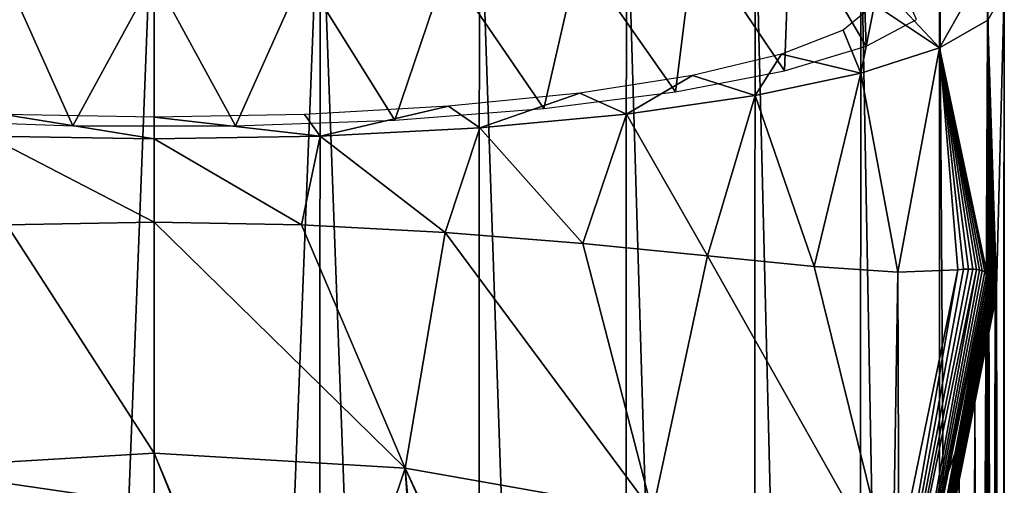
# Model space of a CAD drawing. Header units: millimetres. Extents: x -24 to 24, y -375 to 187.
# Tile 11 of 41: x -4 to 24, y 102 to 115. Entities that reach past the tile are written whole.
import ezdxf

# ---------------------------------------------------------------- set-up
doc = ezdxf.new("R2010")
doc.units = ezdxf.units.MM
doc.header["$LTSCALE"] = 19.07781
for name, color, linetype in [('20', 7, 'CONTINUOUS'), ('21', 7, 'CONTINUOUS'), ('22', 7, 'CONTINUOUS'), ('35', 7, 'CONTINUOUS'), ('48', 7, 'CONTINUOUS'), ('5', 7, 'CONTINUOUS'), ('7', 7, 'CONTINUOUS'), ('8', 7, 'CONTINUOUS')]:
    doc.layers.add(name, color=color, linetype=linetype)

msp = doc.modelspace()

# ---------------------------------------------------------------- linework, layer by layer
at = {"layer": '20', "color": 7, "linetype": 'CONTINUOUS', "true_color": 0xa2afbf}
for points in [[(0, 120.006, -3.21), (4.687, 119.925, -2.755), (0, 0.587, -24.267), (0, 120.006, -3.21)], [(0, 0.587, -24.267), (4.687, 119.925, -2.755), (4.626, 0.585, -23.81), (0, 0.587, -24.267)], [(4.626, 0.585, -23.81), (4.687, 119.925, -2.755), (9.102, 0.58, -22.447), (4.626, 0.585, -23.81)], [(4.687, 119.925, -2.755), (9.188, 119.688, -1.409), (9.102, 0.58, -22.447), (4.687, 119.925, -2.755)], [(9.102, 0.58, -22.447), (9.188, 119.688, -1.409), (13.241, 0.572, -20.225), (9.102, 0.58, -22.447)], [(9.188, 119.688, -1.409), (13.335, 119.303, 0.776), (13.241, 0.572, -20.225), (9.188, 119.688, -1.409)], [(13.241, 0.572, -20.225), (13.335, 119.303, 0.776), (16.887, 0.562, -17.217), (13.241, 0.572, -20.225)], [(13.335, 119.303, 0.776), (16.969, 118.785, 3.713), (16.887, 0.562, -17.217), (13.335, 119.303, 0.776)], [(16.887, 0.562, -17.217), (16.969, 118.785, 3.713), (19.896, 0.549, -13.533), (16.887, 0.562, -17.217)], [(16.969, 118.785, 3.713), (19.952, 118.154, 7.292), (19.896, 0.549, -13.533), (16.969, 118.785, 3.713)], [(19.896, 0.549, -13.533), (19.952, 118.154, 7.292), (22.142, 0.533, -9.308), (19.896, 0.549, -13.533)], [(19.952, 118.154, 7.292), (22.17, 117.434, 11.376), (22.142, 0.533, -9.308), (19.952, 118.154, 7.292)], [(22.142, 0.533, -9.308), (22.17, 117.434, 11.376), (22.948, 0.525, -7.044), (22.142, 0.533, -9.308)], [(22.17, 117.434, 11.376), (23.538, 116.652, 15.81), (22.948, 0.525, -7.044), (22.17, 117.434, 11.376)], [(22.948, 0.525, -7.044), (23.538, 116.652, 15.81), (23.53, 0.517, -4.707), (22.948, 0.525, -7.044)], [(23.53, 0.517, -4.707), (23.538, 116.652, 15.81), (23.882, 0.509, -2.322), (23.53, 0.517, -4.707)], [(23.538, 116.652, 15.81), (24, 115.838, 20.424), (23.882, 0.509, -2.322), (23.538, 116.652, 15.81)], [(24, 115.838, 20.424), (23.538, 115.025, 25.039), (23.778, 107.458, 22.256), (24, 115.838, 20.424)], [(24, 115.838, 20.424), (23.778, 107.458, 22.256), (24, 0.5, 0.088), (24, 115.838, 20.424)], [(23.882, 0.509, -2.322), (24, 115.838, 20.424), (24, 0.5, 0.088), (23.882, 0.509, -2.322)], [(23.538, 115.025, 25.039), (22.171, 114.243, 29.473), (23.505, 107.897, 23.948), (23.538, 115.025, 25.039)], [(23.556, 107.869, 23.684), (23.538, 115.025, 25.039), (23.505, 107.897, 23.948), (23.556, 107.869, 23.684)], [(23.778, 107.458, 22.256), (23.538, 115.025, 25.039), (23.767, 107.556, 22.352), (23.778, 107.458, 22.256)], [(23.767, 107.556, 22.352), (23.538, 115.025, 25.039), (23.75, 107.625, 22.487), (23.767, 107.556, 22.352)], [(23.75, 107.625, 22.487), (23.538, 115.025, 25.039), (23.728, 107.68, 22.643), (23.75, 107.625, 22.487)], [(23.728, 107.68, 22.643), (23.538, 115.025, 25.039), (23.703, 107.726, 22.817), (23.728, 107.68, 22.643)], [(23.703, 107.726, 22.817), (23.538, 115.025, 25.039), (23.674, 107.767, 23.007), (23.703, 107.726, 22.817)], [(23.674, 107.767, 23.007), (23.538, 115.025, 25.039), (23.64, 107.804, 23.214), (23.674, 107.767, 23.007)], [(23.64, 107.804, 23.214), (23.538, 115.025, 25.039), (23.601, 107.838, 23.44), (23.64, 107.804, 23.214)], [(23.601, 107.838, 23.44), (23.538, 115.025, 25.039), (23.556, 107.869, 23.684), (23.601, 107.838, 23.44)], [(22.171, 114.243, 29.473), (19.954, 113.523, 33.557), (20.998, 107.917, 30.831), (22.171, 114.243, 29.473)], [(22.685, 107.978, 26.995), (22.171, 114.243, 29.473), (20.998, 107.917, 30.831), (22.685, 107.978, 26.995)], [(23.505, 107.897, 23.948), (22.171, 114.243, 29.473), (23.446, 107.924, 24.235), (23.505, 107.897, 23.948)], [(23.446, 107.924, 24.235), (22.171, 114.243, 29.473), (23.379, 107.947, 24.544), (23.446, 107.924, 24.235)], [(23.379, 107.947, 24.544), (22.171, 114.243, 29.473), (23.301, 107.968, 24.878), (23.379, 107.947, 24.544)], [(23.301, 107.968, 24.878), (22.171, 114.243, 29.473), (23.211, 107.984, 25.239), (23.301, 107.968, 24.878)], [(23.211, 107.984, 25.239), (22.171, 114.243, 29.473), (23.107, 107.995, 25.629), (23.211, 107.984, 25.239)], [(23.107, 107.995, 25.629), (22.171, 114.243, 29.473), (22.987, 108, 26.05), (23.107, 107.995, 25.629)], [(22.987, 108, 26.05), (22.171, 114.243, 29.473), (22.847, 107.995, 26.505), (22.987, 108, 26.05)], [(22.847, 107.995, 26.505), (22.171, 114.243, 29.473), (22.685, 107.978, 26.995), (22.847, 107.995, 26.505)], [(19.954, 113.523, 33.557), (16.971, 112.892, 37.136), (18.628, 108.073, 34.423), (19.954, 113.523, 33.557)], [(20.998, 107.917, 30.831), (19.954, 113.523, 33.557), (18.628, 108.073, 34.423), (20.998, 107.917, 30.831)], [(16.971, 112.892, 37.136), (13.336, 112.373, 40.074), (15.625, 108.371, 37.606), (16.971, 112.892, 37.136)], [(18.628, 108.073, 34.423), (16.971, 112.892, 37.136), (15.625, 108.371, 37.606), (18.628, 108.073, 34.423)], [(13.336, 112.373, 40.074), (9.189, 111.988, 42.259), (12.1, 108.721, 40.217), (13.336, 112.373, 40.074)], [(15.625, 108.371, 37.606), (13.336, 112.373, 40.074), (12.1, 108.721, 40.217), (15.625, 108.371, 37.606)], [(4.688, 111.751, 43.605), (0, 111.67, 44.061), (4.156, 109.247, 43.265), (4.688, 111.751, 43.605)], [(8.219, 109.036, 42.122), (4.688, 111.751, 43.605), (4.156, 109.247, 43.265), (8.219, 109.036, 42.122)], [(9.189, 111.988, 42.259), (4.688, 111.751, 43.605), (8.219, 109.036, 42.122), (9.189, 111.988, 42.259)], [(12.1, 108.721, 40.217), (9.189, 111.988, 42.259), (8.219, 109.036, 42.122), (12.1, 108.721, 40.217)], [(0, 111.67, 44.061), (0, 109.322, 43.647), (4.156, 109.247, 43.265), (0, 111.67, 44.061)], [(23.776, 107.329, 22.245), (23.763, 107.205, 22.317), (23.882, 0.491, 2.498), (23.776, 107.329, 22.245)], [(23.778, 107.458, 22.256), (23.776, 107.329, 22.245), (23.882, 0.491, 2.498), (23.778, 107.458, 22.256)], [(24, 0.5, 0.088), (23.778, 107.458, 22.256), (23.882, 0.491, 2.498), (24, 0.5, 0.088)], [(23.745, 107.094, 22.429), (23.503, 105.947, 23.613), (23.53, 0.483, 4.883), (23.745, 107.094, 22.429)], [(23.882, 0.491, 2.498), (23.745, 107.094, 22.429), (23.53, 0.483, 4.883), (23.882, 0.491, 2.498)], [(23.763, 107.205, 22.317), (23.745, 107.094, 22.429), (23.882, 0.491, 2.498), (23.763, 107.205, 22.317)], [(23.503, 105.947, 23.613), (23.168, 104.615, 24.807), (23.53, 0.483, 4.883), (23.503, 105.947, 23.613)], [(23.168, 104.615, 24.807), (22.725, 103.134, 26.024), (22.948, 0.475, 7.22), (23.168, 104.615, 24.807)], [(23.53, 0.483, 4.883), (23.168, 104.615, 24.807), (22.948, 0.475, 7.22), (23.53, 0.483, 4.883)], [(22.725, 103.134, 26.024), (22.151, 101.519, 27.28), (22.948, 0.475, 7.22), (22.725, 103.134, 26.024)]]:
    msp.add_3dface(points, dxfattribs=at)
at = {"layer": '21', "color": 7, "linetype": 'CONTINUOUS', "true_color": 0xa2afbf}
for points in [[(0, 109.322, 43.647), (0, 102.808, 77.769), (7.083, 102.386, 77.742), (0, 109.322, 43.647)], [(4.156, 109.247, 43.265), (0, 109.322, 43.647), (7.083, 102.386, 77.742), (4.156, 109.247, 43.265)], [(8.219, 109.036, 42.122), (4.156, 109.247, 43.265), (7.083, 102.386, 77.742), (8.219, 109.036, 42.122)], [(14.066, 101.152, 77.525), (8.219, 109.036, 42.122), (7.083, 102.386, 77.742), (14.066, 101.152, 77.525)], [(12.1, 108.721, 40.217), (8.219, 109.036, 42.122), (14.066, 101.152, 77.525), (12.1, 108.721, 40.217)], [(15.625, 108.371, 37.606), (12.1, 108.721, 40.217), (14.066, 101.152, 77.525), (15.625, 108.371, 37.606)], [(20.853, 99.112, 77.186), (15.625, 108.371, 37.606), (14.066, 101.152, 77.525), (20.853, 99.112, 77.186)], [(18.628, 108.073, 34.423), (15.625, 108.371, 37.606), (20.853, 99.112, 77.186), (18.628, 108.073, 34.423)], [(20.998, 107.917, 30.831), (18.628, 108.073, 34.423), (20.853, 99.112, 77.186), (20.998, 107.917, 30.831)], [(21.019, 99.914, 72.644), (20.998, 107.917, 30.831), (20.853, 99.112, 77.186), (21.019, 99.914, 72.644)], [(22.685, 107.978, 26.995), (20.998, 107.917, 30.831), (21.019, 99.914, 72.644), (22.685, 107.978, 26.995)], [(0, 102.808, 77.769), (0, 101.346, 85.445), (3.882, 93.228, 127.57), (0, 102.808, 77.769)], [(7.083, 102.386, 77.742), (0, 102.808, 77.769), (4.011, 93.223, 127.549), (7.083, 102.386, 77.742)], [(4.011, 93.223, 127.549), (0, 102.808, 77.769), (3.882, 93.228, 127.57), (4.011, 93.223, 127.549)], [(7.718, 93.022, 126.654), (7.083, 102.386, 77.742), (4.011, 93.223, 127.549), (7.718, 93.022, 126.654)], [(14.066, 101.152, 77.525), (7.083, 102.386, 77.742), (11.622, 92.68, 125.028), (14.066, 101.152, 77.525)], [(11.622, 92.68, 125.028), (7.083, 102.386, 77.742), (11.456, 92.697, 125.114), (11.622, 92.68, 125.028)], [(11.456, 92.697, 125.114), (7.083, 102.386, 77.742), (7.922, 93.007, 126.588), (11.456, 92.697, 125.114)], [(7.922, 93.007, 126.588), (7.083, 102.386, 77.742), (7.718, 93.022, 126.654), (7.922, 93.007, 126.588)]]:
    msp.add_3dface(points, dxfattribs=at)
at = {"layer": '22', "color": 7, "linetype": 'CONTINUOUS', "true_color": 0xa2afbf}
for points in [[(23.503, 105.947, 23.613), (23.745, 107.094, 22.429), (20.247, 89.739, 117.211), (23.503, 105.947, 23.613)], [(23.745, 107.094, 22.429), (22.043, 98.633, 70.204), (20.247, 89.739, 117.211), (23.745, 107.094, 22.429)], [(23.168, 104.615, 24.807), (23.503, 105.947, 23.613), (20.128, 89.263, 116.855), (23.168, 104.615, 24.807)], [(20.128, 89.263, 116.855), (23.503, 105.947, 23.613), (20.247, 89.739, 117.211), (20.128, 89.263, 116.855)], [(22.725, 103.134, 26.024), (23.168, 104.615, 24.807), (19.775, 88.121, 115.988), (22.725, 103.134, 26.024)], [(19.775, 88.121, 115.988), (23.168, 104.615, 24.807), (19.957, 88.673, 116.411), (19.775, 88.121, 115.988)], [(19.957, 88.673, 116.411), (23.168, 104.615, 24.807), (20.128, 89.263, 116.855), (19.957, 88.673, 116.411)], [(22.151, 101.519, 27.28), (22.725, 103.134, 26.024), (19.366, 87.068, 115.162), (22.151, 101.519, 27.28)], [(19.366, 87.068, 115.162), (22.725, 103.134, 26.024), (19.579, 87.589, 115.575), (19.366, 87.068, 115.162)], [(19.579, 87.589, 115.575), (22.725, 103.134, 26.024), (19.775, 88.121, 115.988), (19.579, 87.589, 115.575)]]:
    msp.add_3dface(points, dxfattribs=at)
at = {"layer": '35', "color": 7, "linetype": 'CONTINUOUS', "true_color": 0xa2afbf}
for points in [[(23.107, 107.995, 25.629), (22.987, 108, 26.05), (19.835, 91.667, 117.822), (23.107, 107.995, 25.629)], [(22.987, 108, 26.05), (22.847, 107.995, 26.505), (19.835, 91.667, 117.822), (22.987, 108, 26.05)], [(23.211, 107.984, 25.239), (23.107, 107.995, 25.629), (19.835, 91.667, 117.822), (23.211, 107.984, 25.239)], [(22.847, 107.995, 26.505), (22.685, 107.978, 26.995), (19.835, 91.667, 117.822), (22.847, 107.995, 26.505)], [(23.211, 107.984, 25.239), (19.835, 91.667, 117.822), (20.181, 91.263, 117.763), (23.211, 107.984, 25.239)], [(22.685, 107.978, 26.995), (21.019, 99.914, 72.644), (19.835, 91.667, 117.822), (22.685, 107.978, 26.995)], [(23.301, 107.968, 24.878), (23.211, 107.984, 25.239), (20.181, 91.263, 117.763), (23.301, 107.968, 24.878)], [(23.379, 107.947, 24.544), (23.301, 107.968, 24.878), (20.181, 91.263, 117.763), (23.379, 107.947, 24.544)], [(23.446, 107.924, 24.235), (23.379, 107.947, 24.544), (20.181, 91.263, 117.763), (23.446, 107.924, 24.235)], [(23.505, 107.897, 23.948), (23.446, 107.924, 24.235), (20.181, 91.263, 117.763), (23.505, 107.897, 23.948)], [(23.556, 107.869, 23.684), (23.505, 107.897, 23.948), (20.181, 91.263, 117.763), (23.556, 107.869, 23.684)], [(23.556, 107.869, 23.684), (20.181, 91.263, 117.763), (20.362, 90.766, 117.681), (23.556, 107.869, 23.684)], [(23.601, 107.838, 23.44), (23.556, 107.869, 23.684), (20.362, 90.766, 117.681), (23.601, 107.838, 23.44)], [(23.767, 107.556, 22.352), (23.75, 107.625, 22.487), (20.355, 90.239, 117.587), (23.767, 107.556, 22.352)], [(20.355, 90.239, 117.587), (23.75, 107.625, 22.487), (20.362, 90.766, 117.681), (20.355, 90.239, 117.587)], [(23.64, 107.804, 23.214), (23.601, 107.838, 23.44), (20.362, 90.766, 117.681), (23.64, 107.804, 23.214)], [(23.674, 107.767, 23.007), (23.64, 107.804, 23.214), (20.362, 90.766, 117.681), (23.674, 107.767, 23.007)], [(23.703, 107.726, 22.817), (23.674, 107.767, 23.007), (20.362, 90.766, 117.681), (23.703, 107.726, 22.817)], [(23.728, 107.68, 22.643), (23.703, 107.726, 22.817), (20.362, 90.766, 117.681), (23.728, 107.68, 22.643)], [(23.75, 107.625, 22.487), (23.728, 107.68, 22.643), (20.362, 90.766, 117.681), (23.75, 107.625, 22.487)], [(23.778, 107.458, 22.256), (23.767, 107.556, 22.352), (20.355, 90.239, 117.587), (23.778, 107.458, 22.256)], [(23.776, 107.329, 22.245), (23.778, 107.458, 22.256), (20.355, 90.239, 117.587), (23.776, 107.329, 22.245)], [(23.763, 107.205, 22.317), (23.776, 107.329, 22.245), (20.355, 90.239, 117.587), (23.763, 107.205, 22.317)], [(23.763, 107.205, 22.317), (20.355, 90.239, 117.587), (22.043, 98.633, 70.204), (23.763, 107.205, 22.317)], [(23.745, 107.094, 22.429), (23.763, 107.205, 22.317), (22.043, 98.633, 70.204), (23.745, 107.094, 22.429)]]:
    msp.add_3dface(points, dxfattribs=at)
at = {"layer": '48', "color": 7, "linetype": 'CONTINUOUS', "true_color": 0xa2afbf}
for points in [[(19.947, 118.566, 29.296), (17.952, 117.918, 32.972), (20.098, 114.284, 29.238), (19.947, 118.566, 29.296)], [(21.519, 115.044, 24.93), (19.947, 118.566, 29.296), (20.098, 114.284, 29.238), (21.519, 115.044, 24.93)], [(17.952, 117.918, 32.972), (15.267, 117.35, 36.194), (17.798, 113.593, 33.16), (17.952, 117.918, 32.972)], [(20.098, 114.284, 29.238), (17.952, 117.918, 32.972), (17.798, 113.593, 33.16), (20.098, 114.284, 29.238)], [(15.267, 117.35, 36.194), (11.995, 116.883, 38.838), (14.721, 112.999, 36.526), (15.267, 117.35, 36.194)], [(17.798, 113.593, 33.16), (15.267, 117.35, 36.194), (14.721, 112.999, 36.526), (17.798, 113.593, 33.16)], [(11.995, 116.883, 38.838), (8.262, 116.537, 40.803), (11, 112.53, 39.188), (11.995, 116.883, 38.838)], [(14.721, 112.999, 36.526), (11.995, 116.883, 38.838), (11, 112.53, 39.188), (14.721, 112.999, 36.526)], [(8.262, 116.537, 40.803), (4.212, 116.324, 42.013), (6.798, 112.205, 41.031), (8.262, 116.537, 40.803)], [(11, 112.53, 39.188), (8.262, 116.537, 40.803), (6.798, 112.205, 41.031), (11, 112.53, 39.188)], [(-2.3, 112.039, 41.972), (-4.212, 116.324, 42.013), (-6.798, 112.205, 41.031), (-2.3, 112.039, 41.972)], [(0, 116.251, 42.421), (-4.212, 116.324, 42.013), (-2.3, 112.039, 41.972), (0, 116.251, 42.421)], [(2.3, 112.039, 41.972), (0, 116.251, 42.421), (-2.3, 112.039, 41.972), (2.3, 112.039, 41.972)], [(4.212, 116.324, 42.013), (0, 116.251, 42.421), (2.3, 112.039, 41.972), (4.212, 116.324, 42.013)], [(6.798, 112.205, 41.031), (4.212, 116.324, 42.013), (2.3, 112.039, 41.972), (6.798, 112.205, 41.031)]]:
    msp.add_3dface(points, dxfattribs=at)
at = {"layer": '5', "color": 7, "linetype": 'CONTINUOUS', "true_color": 0xa2afbf}
for points in [[(22.171, 114.243, 29.473), (22.17, 117.434, 11.376), (20.338, 116.209, 18.319), (22.171, 114.243, 29.473)], [(23.538, 116.652, 15.81), (22.17, 117.434, 11.376), (22.171, 114.243, 29.473), (23.538, 116.652, 15.81)], [(23.538, 115.025, 25.039), (23.538, 116.652, 15.81), (22.171, 114.243, 29.473), (23.538, 115.025, 25.039)], [(24, 115.838, 20.424), (23.538, 116.652, 15.81), (23.538, 115.025, 25.039), (24, 115.838, 20.424)], [(20.338, 115.467, 22.531), (22.171, 114.243, 29.473), (20.338, 116.209, 18.319), (20.338, 115.467, 22.531)], [(19.448, 114.74, 26.651), (19.954, 113.523, 33.557), (20.338, 115.467, 22.531), (19.448, 114.74, 26.651)], [(19.954, 113.523, 33.557), (22.171, 114.243, 29.473), (20.338, 115.467, 22.531), (19.954, 113.523, 33.557)], [(17.708, 114.062, 30.498), (19.954, 113.523, 33.557), (19.448, 114.74, 26.651), (17.708, 114.062, 30.498)], [(15.194, 113.461, 33.905), (16.971, 112.892, 37.136), (17.708, 114.062, 30.498), (15.194, 113.461, 33.905)], [(16.971, 112.892, 37.136), (19.954, 113.523, 33.557), (17.708, 114.062, 30.498), (16.971, 112.892, 37.136)], [(12.014, 112.964, 36.723), (13.336, 112.373, 40.074), (15.194, 113.461, 33.905), (12.014, 112.964, 36.723)], [(13.336, 112.373, 40.074), (16.971, 112.892, 37.136), (15.194, 113.461, 33.905), (13.336, 112.373, 40.074)], [(8.311, 112.593, 38.827), (9.189, 111.988, 42.259), (12.014, 112.964, 36.723), (8.311, 112.593, 38.827)], [(9.189, 111.988, 42.259), (13.336, 112.373, 40.074), (12.014, 112.964, 36.723), (9.189, 111.988, 42.259)], [(4.24, 112.364, 40.127), (4.688, 111.751, 43.605), (8.311, 112.593, 38.827), (4.24, 112.364, 40.127)], [(4.688, 111.751, 43.605), (9.189, 111.988, 42.259), (8.311, 112.593, 38.827), (4.688, 111.751, 43.605)], [(-4.688, 111.751, 43.605), (0, 111.67, 44.061), (-4.239, 112.364, 40.127), (-4.688, 111.751, 43.605)], [(0, 111.67, 44.061), (0, 112.287, 40.565), (-4.239, 112.364, 40.127), (0, 111.67, 44.061)], [(0, 112.287, 40.565), (4.688, 111.751, 43.605), (4.24, 112.364, 40.127), (0, 112.287, 40.565)], [(0, 111.67, 44.061), (4.688, 111.751, 43.605), (0, 112.287, 40.565), (0, 111.67, 44.061)]]:
    msp.add_3dface(points, dxfattribs=at)
at = {"layer": '7', "color": 7, "linetype": 'CONTINUOUS', "true_color": 0xa2afbf}
for points in [[(-4.687, 119.925, -2.755), (0, 120.006, -3.21), (-4.626, 0.585, -23.81), (-4.687, 119.925, -2.755)], [(-4.626, 0.585, -23.81), (0, 120.006, -3.21), (0, 0.587, -24.267), (-4.626, 0.585, -23.81)], [(0, 111.67, 44.061), (-4.688, 111.751, 43.605), (0, 109.322, 43.647), (0, 111.67, 44.061)], [(0, 109.322, 43.647), (-4.688, 111.751, 43.605), (-4.156, 109.247, 43.265), (0, 109.322, 43.647)]]:
    msp.add_3dface(points, dxfattribs=at)
at = {"layer": '8', "color": 7, "linetype": 'CONTINUOUS', "true_color": 0xa2afbf}
for points in [[(0, 102.808, 77.769), (-4.156, 109.247, 43.265), (-7.083, 102.386, 77.742), (0, 102.808, 77.769)], [(0, 109.322, 43.647), (-4.156, 109.247, 43.265), (0, 102.808, 77.769), (0, 109.322, 43.647)], [(0, 102.808, 77.769), (-7.083, 102.386, 77.742), (0, 101.346, 85.445), (0, 102.808, 77.769)], [(0, 101.346, 85.445), (-7.083, 102.386, 77.742), (0, 93.298, 127.873), (0, 101.346, 85.445)], [(0, 93.298, 127.873), (-7.083, 102.386, 77.742), (-3.882, 93.228, 127.57), (0, 93.298, 127.873)]]:
    msp.add_3dface(points, dxfattribs=at)

doc.saveas('drawing.dxf')
